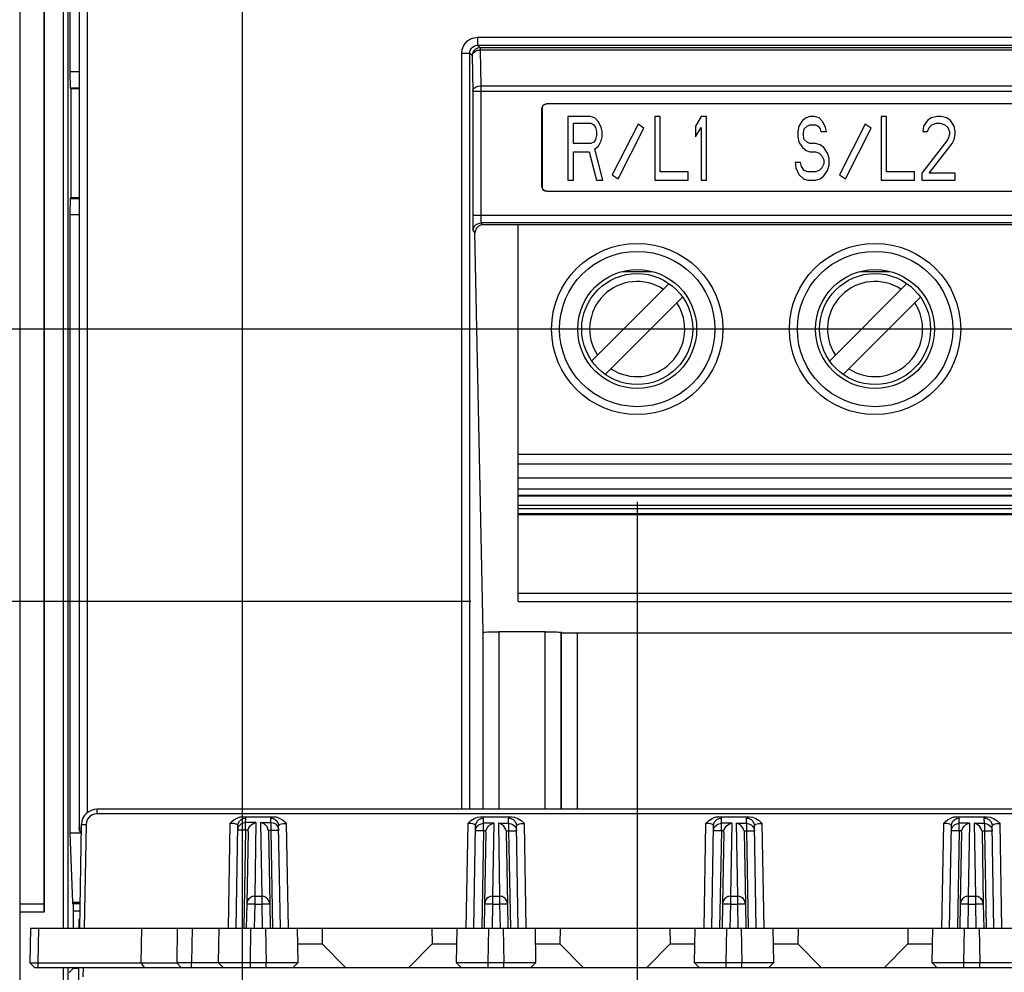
# Model space of a CAD drawing. Extents: x 0 to 420, y 0 to 297.
# Tile 71 of 86: x 259 to 279, y 171 to 191. Entities that reach past the tile are written whole.
import ezdxf

# ---------------------------------------------------------------- set-up
doc = ezdxf.new("R2010")
doc.units = 0
doc.header["$LTSCALE"] = 23.1
doc.layers.get('0').update_dxf_attribs({"linetype": 'CONTINUOUS'})
doc.layers.add('ALL_DIM', color=7, linetype='CONTINUOUS')
doc.layers.add('ALL_FEATURES', color=7, linetype='CONTINUOUS')
doc.dimstyles.get("Standard").update_dxf_attribs({"dimtxt": 2.5, "dimasz": 2.5, "dimexe": 1.25, "dimexo": 0.625, "dimtad": 1, "dimcen": 2.5, "dimazin": 3, "dimtfac": 1, "dimtmove": 0, "dimatfit": 3})

# ---------------------------------------------------------------- blocks, each defined once
blk = doc.blocks.new('_OPEN')
at = {"color": 0, "linetype": 'BYBLOCK'}
for p, q in [((0, 0), (-1, 0.25)), ((-1, -0.25), (0, 0)), ((-1, 0), (0, 0))]:
    blk.add_line(p, q, dxfattribs=at)
blk = doc.blocks.new('*D7')
at = {"layer": 'ALL_DIM', "color": 2, "linetype": 'CONTINUOUS'}
for p, q in [((271.723, 180.931), (271.723, 145.138)), ((263.423, 155.971), (263.423, 145.138)), ((263.423, 146.138), (250.285, 146.138)), ((250.285, 146.138), (267.573, 146.138)), ((276.723, 146.138), (267.573, 146.138)), ((271.723, 146.138), (276.723, 146.138))]:
    blk.add_line(p, q, dxfattribs=at)
at = {"layer": 'ALL_DIM', "color": 2, "linetype": 'CONTINUOUS', "xscale": 2, "yscale": 2, "zscale": 2}
blk.add_blockref('_OPEN', (263.423, 146.138), dxfattribs=at)
at = {"layer": 'ALL_DIM', "color": 2, "linetype": 'CONTINUOUS', "xscale": 2, "yscale": 2, "zscale": 2, "rotation": 180}
blk.add_blockref('_OPEN', (271.723, 146.138), dxfattribs=at)
blk = doc.blocks.new('*D8')
at = {"layer": 'ALL_DIM', "color": 2, "linetype": 'CONTINUOUS'}
for p, q in [((271.723, 180.567), (271.723, 139.138)), ((291.723, 180.237), (291.723, 176.222)), ((291.723, 176.222), (293.347, 174.342)), ((293.347, 174.342), (293.347, 139.138)), ((271.723, 140.138), (266.723, 140.138)), ((266.723, 140.138), (282.535, 140.138)), ((331.809, 140.138), (282.535, 140.138)), ((293.347, 140.138), (331.809, 140.138))]:
    blk.add_line(p, q, dxfattribs=at)
at = {"layer": 'ALL_DIM', "color": 2, "linetype": 'CONTINUOUS', "xscale": 2, "yscale": 2, "zscale": 2}
blk.add_blockref('_OPEN', (271.723, 140.138), dxfattribs=at)
at = {"layer": 'ALL_DIM', "color": 2, "linetype": 'CONTINUOUS', "xscale": 2, "yscale": 2, "zscale": 2, "rotation": 180}
blk.add_blockref('_OPEN', (293.347, 140.138), dxfattribs=at)
blk = doc.blocks.new('*D9')
at = {"layer": 'ALL_DIM', "color": 2, "linetype": 'CONTINUOUS'}
for p, q in [((309.223, 176.371), (309.223, 129.138)), ((263.423, 153.338), (263.423, 120.097)), ((309.223, 125.138), (309.223, 120.097)), ((263.423, 121.097), (286.323, 121.097)), ((309.223, 121.097), (286.323, 121.097))]:
    blk.add_line(p, q, dxfattribs=at)
at = {"layer": 'ALL_DIM', "color": 2, "linetype": 'CONTINUOUS', "xscale": 2, "yscale": 2, "zscale": 2, "rotation": 180}
blk.add_blockref('_OPEN', (263.423, 121.097), dxfattribs=at)
at = {"layer": 'ALL_DIM', "color": 2, "linetype": 'CONTINUOUS', "xscale": 2, "yscale": 2, "zscale": 2}
blk.add_blockref('_OPEN', (309.223, 121.097), dxfattribs=at)
blk = doc.blocks.new('*D13')
at = {"layer": 'ALL_DIM', "color": 2, "linetype": 'CONTINUOUS'}
for p, q in [((273.395, 225.805), (244.147, 225.805)), ((245.147, 225.805), (245.147, 192.971)), ((245.147, 160.138), (245.147, 192.971)), ((259.256, 160.138), (244.147, 160.138))]:
    blk.add_line(p, q, dxfattribs=at)
at = {"layer": 'ALL_DIM', "color": 2, "linetype": 'CONTINUOUS', "xscale": 2, "yscale": 2, "zscale": 2}
for p, rotation in [((245.147, 225.805), 90), ((245.147, 160.138), 270)]:
    blk.add_blockref('_OPEN', p, dxfattribs=dict(at, rotation=rotation))
blk = doc.blocks.new('*D14')
at = {"layer": 'ALL_DIM', "color": 2, "linetype": 'CONTINUOUS'}
for p, q in [((263.423, 164.305), (263.423, 268.448)), ((276.29, 228.7), (276.29, 268.448)), ((263.423, 267.448), (250.425, 267.448)), ((250.425, 267.448), (269.856, 267.448)), ((281.29, 267.448), (269.856, 267.448)), ((276.29, 267.448), (281.29, 267.448))]:
    blk.add_line(p, q, dxfattribs=at)
at = {"layer": 'ALL_DIM', "color": 2, "linetype": 'CONTINUOUS', "xscale": 2, "yscale": 2, "zscale": 2}
blk.add_blockref('_OPEN', (263.423, 267.448), dxfattribs=at)
at = {"layer": 'ALL_DIM', "color": 2, "linetype": 'CONTINUOUS', "xscale": 2, "yscale": 2, "zscale": 2, "rotation": 180}
blk.add_blockref('_OPEN', (276.29, 267.448), dxfattribs=at)
blk = doc.blocks.new('*D23')
at = {"layer": 'ALL_DIM', "color": 2, "linetype": 'CONTINUOUS'}
for p, q in [((268.223, 178.838), (250.704, 178.838)), ((251.704, 178.838), (251.704, 169.488)), ((251.704, 160.138), (251.704, 169.488)), ((259.256, 160.138), (250.704, 160.138))]:
    blk.add_line(p, q, dxfattribs=at)
at = {"layer": 'ALL_DIM', "color": 2, "linetype": 'CONTINUOUS', "xscale": 2, "yscale": 2, "zscale": 2}
for p, rotation in [((251.704, 178.838), 90), ((251.704, 160.138), 270)]:
    blk.add_blockref('_OPEN', p, dxfattribs=dict(at, rotation=rotation))
blk = doc.blocks.new('*D24')
at = {"layer": 'ALL_DIM', "color": 2, "linetype": 'CONTINUOUS'}
for p, q in [((251.704, 184.565), (251.704, 195.597)), ((251.704, 195.597), (251.704, 181.701)), ((290.962, 184.565), (250.704, 184.565)), ((251.704, 173.838), (251.704, 181.701)), ((268.223, 178.838), (250.704, 178.838)), ((251.704, 178.838), (251.704, 173.838))]:
    blk.add_line(p, q, dxfattribs=at)
at = {"layer": 'ALL_DIM', "color": 2, "linetype": 'CONTINUOUS', "xscale": 2, "yscale": 2, "zscale": 2}
for p, rotation in [((251.704, 184.565), 270), ((251.704, 178.838), 90)]:
    blk.add_blockref('_OPEN', p, dxfattribs=dict(at, rotation=rotation))
blk = doc.blocks.new('*D34')
at = {"layer": 'ALL_DIM', "color": 2, "linetype": 'CONTINUOUS'}
for p, q in [((301.456, 181.248), (301.456, 126.138)), ((263.423, 155.971), (263.423, 126.138)), ((263.423, 127.138), (282.44, 127.138)), ((301.456, 127.138), (282.44, 127.138))]:
    blk.add_line(p, q, dxfattribs=at)
at = {"layer": 'ALL_DIM', "color": 2, "linetype": 'CONTINUOUS', "xscale": 2, "yscale": 2, "zscale": 2, "rotation": 180}
blk.add_blockref('_OPEN', (263.423, 127.138), dxfattribs=at)
at = {"layer": 'ALL_DIM', "color": 2, "linetype": 'CONTINUOUS', "xscale": 2, "yscale": 2, "zscale": 2}
blk.add_blockref('_OPEN', (301.456, 127.138), dxfattribs=at)

msp = doc.modelspace()

# ---------------------------------------------------------------- linework, layer by layer
at = {"layer": 'ALL_FEATURES', "color": 7, "linetype": 'CONTINUOUS'}
for p, q in [((259.248, 256.942), (259.248, 172.48)), ((259.256, 256.948), (259.256, 172.305)), ((258.756, 161.64), (258.756, 256.465)), ((259.804, 189.971), (259.804, 204.805)), ((259.99, 204.798), (259.99, 174.076)), ((259.808, 189.632), (259.804, 189.971)), ((259.99, 189.971), (259.804, 189.971)), ((259.808, 189.632), (259.819, 189.616)), ((259.99, 189.632), (259.808, 189.632)), ((259.819, 189.616), (259.819, 187.327)), ((259.99, 189.616), (259.819, 189.616)), ((269.72, 187.562), (269.72, 189.201)), ((269.723, 189.198), (269.723, 187.565)), ((283.626, 189.301), (269.82, 189.301)), ((283.623, 189.298), (269.823, 189.298)), ((270.265, 189.031), (270.265, 187.698)), ((270.731, 189.031), (270.265, 189.031)), ((270.829, 189.003), (270.731, 189.031)), ((270.906, 188.918), (270.829, 189.003)), ((272.093, 189.031), (272.093, 187.698)), ((272.209, 189.031), (272.093, 189.031)), ((272.209, 187.868), (272.209, 189.031)), ((273.065, 189.031), (272.948, 188.833)), ((273.181, 189.031), (273.065, 189.031)), ((273.181, 187.698), (273.181, 189.031)), ((275.275, 189.003), (275.197, 188.946)), ((275.352, 189.031), (275.275, 189.003)), ((275.45, 189.031), (275.352, 189.031)), ((275.547, 189.003), (275.45, 189.031)), ((275.625, 188.918), (275.547, 189.003)), ((276.85, 189.031), (276.85, 187.698)), ((276.966, 189.031), (276.85, 189.031)), ((276.966, 187.868), (276.966, 189.031)), ((277.9, 189.003), (277.822, 188.946)), ((278.036, 189.031), (277.9, 189.003)), ((278.113, 189.031), (278.036, 189.031)), ((278.23, 189.003), (278.113, 189.031)), ((278.308, 188.946), (278.23, 189.003)), ((270.381, 188.464), (270.381, 188.89)), ((270.381, 188.89), (270.751, 188.89)), ((270.751, 188.89), (270.809, 188.861)), ((270.809, 188.861), (270.848, 188.804)), ((270.848, 188.804), (270.868, 188.719)), ((270.965, 188.804), (270.906, 188.918)), ((270.984, 188.719), (270.965, 188.804)), ((271.74, 188.873), (271.198, 187.809)), ((271.323, 187.724), (271.865, 188.787)), ((271.865, 188.787), (271.74, 188.873)), ((272.948, 188.833), (272.948, 188.606)), ((272.948, 188.606), (273.065, 188.804)), ((273.065, 188.804), (273.065, 187.698)), ((275.119, 188.833), (275.1, 188.719)), ((275.197, 188.946), (275.119, 188.833)), ((275.216, 188.691), (275.236, 188.776)), ((275.236, 188.776), (275.294, 188.833)), ((275.294, 188.833), (275.352, 188.861)), ((275.352, 188.861), (275.469, 188.861)), ((275.469, 188.861), (275.527, 188.833)), ((275.527, 188.833), (275.566, 188.776)), ((275.566, 188.776), (275.586, 188.719)), ((275.683, 188.804), (275.625, 188.918)), ((275.702, 188.719), (275.683, 188.804)), ((276.516, 188.873), (275.975, 187.809)), ((276.1, 187.724), (276.641, 188.787)), ((276.641, 188.787), (276.516, 188.873)), ((277.744, 188.833), (277.725, 188.719)), ((277.822, 188.946), (277.744, 188.833)), ((277.822, 188.719), (277.861, 188.804)), ((277.861, 188.804), (277.919, 188.861)), ((277.919, 188.861), (278.016, 188.89)), ((278.016, 188.89), (278.094, 188.89)), ((278.094, 188.89), (278.191, 188.861)), ((278.191, 188.861), (278.25, 188.804)), ((278.25, 188.804), (278.288, 188.719)), ((278.386, 188.833), (278.308, 188.946)), ((278.405, 188.719), (278.386, 188.833)), ((270.868, 188.634), (270.848, 188.549)), ((270.868, 188.719), (270.868, 188.634)), ((270.965, 188.521), (270.984, 188.606)), ((270.984, 188.606), (270.984, 188.719)), ((275.1, 188.719), (275.1, 188.606)), ((275.1, 188.606), (275.119, 188.492)), ((275.216, 188.634), (275.216, 188.691)), ((275.236, 188.549), (275.216, 188.634)), ((275.586, 188.719), (275.702, 188.719)), ((277.725, 188.719), (277.822, 188.719)), ((278.288, 188.663), (278.25, 188.549)), ((278.288, 188.719), (278.288, 188.663)), ((278.386, 188.549), (278.405, 188.663)), ((278.405, 188.663), (278.405, 188.719)), ((270.751, 188.464), (270.381, 188.464)), ((270.809, 188.492), (270.751, 188.464)), ((270.848, 188.549), (270.809, 188.492)), ((270.829, 188.351), (270.906, 188.407)), ((271.004, 187.698), (270.829, 188.351)), ((270.906, 188.407), (270.965, 188.521)), ((275.119, 188.492), (275.197, 188.379)), ((275.197, 188.379), (275.275, 188.322)), ((275.294, 188.492), (275.236, 188.549)), ((275.352, 188.464), (275.294, 188.492)), ((275.469, 188.464), (275.352, 188.464)), ((275.566, 188.436), (275.469, 188.464)), ((275.644, 188.379), (275.566, 188.436)), ((275.722, 188.265), (275.644, 188.379)), ((278.25, 188.549), (277.705, 187.84)), ((277.861, 187.84), (278.347, 188.464)), ((278.347, 188.464), (278.386, 188.549)), ((270.381, 187.698), (270.381, 188.294)), ((270.381, 188.294), (270.712, 188.294)), ((270.712, 188.294), (270.868, 187.698)), ((275.275, 188.322), (275.352, 188.294)), ((275.352, 188.294), (275.469, 188.294)), ((275.469, 188.294), (275.547, 188.265)), ((275.547, 188.265), (275.605, 188.209)), ((275.605, 188.209), (275.644, 188.124)), ((275.761, 188.152), (275.722, 188.265)), ((275.761, 188.01), (275.761, 188.152)), ((275.041, 188.067), (275.061, 187.953)), ((275.158, 188.067), (275.041, 188.067)), ((275.061, 187.953), (275.119, 187.812)), ((275.177, 187.982), (275.158, 188.067)), ((275.236, 187.897), (275.177, 187.982)), ((275.605, 187.953), (275.547, 187.897)), ((275.644, 188.039), (275.605, 187.953)), ((275.644, 188.124), (275.644, 188.039)), ((275.722, 187.897), (275.761, 188.01)), ((271.198, 187.809), (271.323, 187.724)), ((272.793, 187.868), (272.209, 187.868)), ((272.793, 187.698), (272.793, 187.868)), ((275.119, 187.812), (275.216, 187.726)), ((275.216, 187.726), (275.313, 187.698)), ((275.313, 187.868), (275.236, 187.897)), ((275.469, 187.868), (275.313, 187.868)), ((275.547, 187.897), (275.469, 187.868)), ((275.469, 187.698), (275.566, 187.726)), ((275.566, 187.726), (275.644, 187.783)), ((275.644, 187.783), (275.722, 187.897)), ((275.975, 187.809), (276.1, 187.724)), ((277.55, 187.868), (276.966, 187.868)), ((277.55, 187.698), (277.55, 187.868)), ((277.705, 187.84), (277.705, 187.698)), ((278.405, 187.84), (277.861, 187.84)), ((278.405, 187.698), (278.405, 187.84)), ((270.265, 187.698), (270.381, 187.698)), ((270.868, 187.698), (271.004, 187.698)), ((272.093, 187.698), (272.793, 187.698)), ((273.065, 187.698), (273.181, 187.698)), ((275.313, 187.698), (275.469, 187.698)), ((276.85, 187.698), (277.55, 187.698)), ((277.705, 187.698), (278.405, 187.698)), ((259.804, 186.971), (259.808, 187.311)), ((259.808, 187.311), (259.819, 187.327)), ((259.808, 187.311), (259.99, 187.311)), ((259.819, 187.327), (259.99, 187.327)), ((269.82, 187.462), (283.626, 187.462)), ((269.823, 187.465), (283.623, 187.465)), ((259.804, 173.971), (259.804, 186.971)), ((259.804, 186.971), (259.99, 186.971)), ((294.583, 186.754), (268.48, 186.754)), ((269.223, 178.838), (269.223, 186.754)), ((268.488, 178.198), (268.313, 186.588)), ((271.413, 185.774), (272.033, 185.774)), ((276.413, 185.774), (277.033, 185.774)), ((270.769, 183.893), (272.394, 185.519)), ((275.769, 183.893), (277.394, 185.519)), ((271.052, 183.611), (272.677, 185.236)), ((276.052, 183.611), (277.677, 185.236)), ((294.223, 181.427), (269.223, 181.427)), ((269.223, 181.07), (294.223, 181.07)), ((294.223, 181.053), (269.223, 181.053)), ((269.223, 180.859), (294.223, 180.859)), ((294.223, 180.682), (269.223, 180.682)), ((294.223, 180.67), (269.223, 180.67)), ((269.223, 180.667), (294.223, 180.667)), ((294.223, 180.659), (269.223, 180.659)), ((269.223, 178.838), (294.223, 178.838)), ((268.48, 178.192), (268.492, 178.194)), ((269.791, 178.198), (268.813, 178.198)), ((270.134, 178.183), (270.125, 178.192)), ((270.467, 178.177), (294.393, 178.177)), ((330.475, 174.471), (260.371, 174.471)), ((330.475, 174.373), (260.371, 174.373)), ((263.432, 174.311), (264.081, 174.311)), ((268.432, 174.311), (269.081, 174.311)), ((273.432, 174.311), (274.081, 174.311)), ((278.432, 174.311), (279.081, 174.311)), ((260.038, 174.144), (260, 171.971)), ((260.138, 174.144), (260.1, 171.971)), ((263.29, 171.971), (263.327, 174.12)), ((264.223, 171.971), (264.186, 174.12)), ((268.29, 171.971), (268.327, 174.12)), ((269.223, 171.971), (269.186, 174.12)), ((273.29, 171.971), (273.327, 174.12)), ((274.223, 171.971), (274.186, 174.12)), ((278.29, 171.971), (278.327, 174.12)), ((279.223, 171.971), (279.186, 174.12)), ((259.859, 172.511), (259.804, 173.971)), ((259.804, 173.971), (260.029, 173.971)), ((263.542, 174.003), (263.515, 172.478)), ((263.971, 174.003), (263.998, 172.478)), ((268.542, 173.986), (268.515, 172.478)), ((268.971, 173.986), (268.998, 172.478)), ((273.542, 173.986), (273.515, 172.478)), ((273.971, 173.986), (273.998, 172.478)), ((278.542, 173.986), (278.515, 172.478)), ((278.971, 173.986), (278.998, 172.478)), ((263.682, 172.638), (263.831, 172.638)), ((268.682, 172.638), (268.831, 172.638)), ((273.682, 172.638), (273.831, 172.638)), ((278.682, 172.638), (278.831, 172.638)), ((258.756, 172.48), (259.248, 172.48)), ((259.248, 172.48), (259.251, 172.311)), ((259.872, 172.463), (259.861, 172.479)), ((259.872, 171.971), (259.872, 172.463)), ((263.515, 172.474), (263.506, 171.971)), ((263.998, 172.474), (264.006, 171.971)), ((268.515, 172.474), (268.506, 171.971)), ((268.998, 172.474), (269.006, 171.971)), ((273.515, 172.474), (273.506, 171.971)), ((273.998, 172.474), (274.006, 171.971)), ((278.515, 172.474), (278.506, 171.971)), ((278.998, 172.474), (279.006, 171.971)), ((258.756, 172.311), (259.251, 172.311)), ((259.256, 172.305), (258.756, 172.305)), ((259.256, 172.305), (259.251, 172.311)), ((260.006, 172.328), (259.872, 172.328)), ((259.99, 172.158), (260.004, 172.172)), ((259.99, 171.971), (259.99, 172.158)), ((258.971, 171.971), (258.958, 171.238)), ((258.971, 171.971), (331.875, 171.971)), ((261.3, 171.971), (261.291, 171.238)), ((262.925, 171.238), (262.938, 171.971)), ((264.575, 171.971), (264.588, 171.238)), ((265.104, 171.971), (265.099, 171.638)), ((267.409, 171.971), (267.414, 171.638)), ((267.925, 171.238), (267.938, 171.971)), ((269.575, 171.971), (269.588, 171.238)), ((270.104, 171.971), (270.099, 171.638)), ((272.409, 171.971), (272.414, 171.638)), ((272.925, 171.238), (272.938, 171.971)), ((274.575, 171.971), (274.588, 171.238)), ((275.104, 171.971), (275.099, 171.638)), ((277.409, 171.971), (277.414, 171.638)), ((277.925, 171.238), (277.938, 171.971)), ((264.581, 171.638), (265.099, 171.638)), ((265.099, 171.638), (265.59, 171.138)), ((266.923, 171.138), (267.414, 171.638)), ((267.414, 171.638), (267.932, 171.638)), ((269.581, 171.638), (270.099, 171.638)), ((270.099, 171.638), (270.59, 171.138)), ((271.923, 171.138), (272.414, 171.638)), ((272.414, 171.638), (272.932, 171.638)), ((274.581, 171.638), (275.099, 171.638)), ((275.099, 171.638), (275.59, 171.138)), ((276.923, 171.138), (277.414, 171.638)), ((277.414, 171.638), (277.932, 171.638)), ((258.958, 171.238), (259.056, 171.138)), ((259.125, 171.238), (262.043, 171.238)), ((261.291, 171.238), (261.359, 171.138)), ((262.925, 171.238), (262.356, 171.238)), ((263.023, 171.138), (262.925, 171.238)), ((263.922, 171.238), (263.591, 171.238)), ((264.49, 171.138), (264.588, 171.238)), ((268.023, 171.138), (267.925, 171.238)), ((268.922, 171.238), (268.591, 171.238)), ((269.49, 171.138), (269.588, 171.238)), ((273.023, 171.138), (272.925, 171.238)), ((273.922, 171.238), (273.591, 171.238)), ((274.49, 171.138), (274.588, 171.238)), ((278.023, 171.138), (277.925, 171.238)), ((278.922, 171.238), (278.591, 171.238)), ((259.056, 171.138), (331.79, 171.138)), ((259.872, 171.128), (259.782, 171.038)), ((259.872, 171.128), (259.872, 171.138)), ((259.872, 171.128), (259.985, 171.128)), ((259.958, 169.571), (259.986, 171.138)), ((260.08, 170.942), (260.086, 171.138))]:
    msp.add_line(p, q, dxfattribs=at)
at = {"layer": 'ALL_FEATURES', "color": 9, "linetype": 'CONTINUOUS'}
for p, q in [((259.658, 205.521), (259.658, 171.971)), ((259.758, 205.52), (259.758, 171.971)), ((260.002, 174.076), (260.002, 204.786)), ((260.168, 174.399), (260.168, 204.786)), ((268.369, 190.698), (268.369, 190.532)), ((268.369, 190.698), (322.477, 190.698)), ((268.369, 190.532), (268.421, 190.48)), ((268.369, 190.532), (322.477, 190.532)), ((268.421, 190.48), (268.421, 190.431)), ((322.426, 190.48), (268.421, 190.48)), ((268.421, 190.431), (268.433, 189.68)), ((322.426, 190.431), (268.421, 190.431)), ((268.036, 174.471), (268.036, 190.365)), ((268.036, 190.365), (268.203, 190.365)), ((268.203, 190.365), (268.254, 190.314)), ((268.203, 174.471), (268.203, 190.365)), ((268.254, 190.314), (268.267, 189.563)), ((268.433, 189.68), (268.433, 186.962)), ((268.433, 189.68), (322.413, 189.68)), ((268.267, 189.563), (268.267, 186.962)), ((268.267, 189.563), (322.579, 189.563)), ((268.267, 186.962), (299.487, 186.962)), ((268.439, 186.795), (268.48, 186.754)), ((299.487, 186.795), (268.439, 186.795)), ((268.273, 186.629), (268.313, 186.588)), ((294.223, 181.929), (269.223, 181.929)), ((269.223, 181.732), (294.223, 181.732)), ((294.223, 181.201), (269.223, 181.201)), ((269.223, 180.792), (294.223, 180.792)), ((294.223, 179.007), (269.223, 179.007)), ((268.48, 178.192), (268.48, 174.471)), ((268.813, 178.198), (268.813, 174.471)), ((269.791, 174.471), (269.791, 178.198)), ((270.125, 174.471), (270.125, 178.192)), ((270.134, 174.471), (270.134, 178.183)), ((270.467, 174.471), (270.467, 178.177)), ((260.371, 174.373), (260.371, 174.471)), ((263.492, 174.19), (263.494, 174.281)), ((264.021, 174.19), (264.019, 174.281)), ((268.492, 174.173), (268.494, 174.281)), ((269.021, 174.173), (269.019, 174.281)), ((273.492, 174.173), (273.494, 174.281)), ((274.021, 174.173), (274.019, 174.281)), ((278.492, 174.173), (278.494, 174.281)), ((279.021, 174.173), (279.019, 174.281)), ((259.99, 174.076), (260.037, 174.076)), ((260.138, 174.144), (260.038, 174.144)), ((263.162, 174.17), (263.123, 171.971)), ((263.492, 174.028), (263.492, 174.19)), ((263.709, 174.19), (263.492, 174.19)), ((263.709, 174.19), (263.682, 172.64)), ((263.804, 174.19), (263.831, 172.64)), ((263.804, 174.19), (264.021, 174.19)), ((264.021, 174.19), (264.021, 174.028)), ((264.39, 171.971), (264.351, 174.17)), ((268.162, 174.17), (268.123, 171.971)), ((268.709, 174.173), (268.492, 174.173)), ((268.492, 174.012), (268.492, 174.173)), ((268.709, 174.173), (268.682, 172.64)), ((268.804, 174.173), (269.021, 174.173)), ((268.804, 174.173), (268.831, 172.64)), ((269.021, 174.173), (269.021, 174.012)), ((269.39, 171.971), (269.351, 174.17)), ((273.162, 174.17), (273.123, 171.971)), ((273.709, 174.173), (273.492, 174.173)), ((273.492, 174.012), (273.492, 174.173)), ((273.709, 174.173), (273.682, 172.64)), ((273.804, 174.173), (274.021, 174.173)), ((273.804, 174.173), (273.831, 172.64)), ((274.021, 174.173), (274.021, 174.012)), ((274.39, 171.971), (274.351, 174.17)), ((278.162, 174.17), (278.123, 171.971)), ((278.709, 174.173), (278.492, 174.173)), ((278.492, 174.012), (278.492, 174.173)), ((278.709, 174.173), (278.682, 172.64)), ((278.804, 174.173), (279.021, 174.173)), ((278.804, 174.173), (278.831, 172.64)), ((279.021, 174.173), (279.021, 174.012)), ((279.39, 171.971), (279.351, 174.17)), ((263.492, 174.028), (263.456, 171.971)), ((263.544, 174.028), (263.492, 174.028)), ((263.969, 174.028), (264.021, 174.028)), ((264.021, 174.028), (264.057, 171.971)), ((268.492, 174.012), (268.456, 171.971)), ((268.544, 174.012), (268.492, 174.012)), ((268.969, 174.012), (269.021, 174.012)), ((269.021, 174.012), (269.057, 171.971)), ((273.492, 174.012), (273.456, 171.971)), ((273.544, 174.012), (273.492, 174.012)), ((273.969, 174.012), (274.021, 174.012)), ((274.021, 174.012), (274.057, 171.971)), ((278.492, 174.012), (278.456, 171.971)), ((278.544, 174.012), (278.492, 174.012)), ((278.969, 174.012), (279.021, 174.012)), ((279.021, 174.012), (279.057, 171.971)), ((263.682, 172.638), (263.682, 172.474)), ((263.831, 172.638), (263.831, 172.474)), ((268.682, 172.638), (268.682, 172.474)), ((268.831, 172.638), (268.831, 172.474)), ((273.682, 172.638), (273.682, 172.474)), ((273.831, 172.638), (273.831, 172.474)), ((278.682, 172.638), (278.682, 172.474)), ((278.831, 172.638), (278.831, 172.474)), ((260.01, 172.511), (259.859, 172.511)), ((260.009, 172.479), (259.861, 172.479)), ((263.524, 172.528), (263.515, 172.478)), ((263.682, 172.474), (263.673, 171.971)), ((263.682, 172.474), (263.831, 172.474)), ((263.831, 172.474), (263.84, 171.971)), ((263.998, 172.478), (263.989, 172.528)), ((268.524, 172.528), (268.515, 172.478)), ((268.682, 172.474), (268.673, 171.971)), ((268.682, 172.474), (268.831, 172.474)), ((268.831, 172.474), (268.84, 171.971)), ((268.998, 172.478), (268.989, 172.528)), ((273.524, 172.528), (273.515, 172.478)), ((273.682, 172.474), (273.673, 171.971)), ((273.682, 172.474), (273.831, 172.474)), ((273.831, 172.474), (273.84, 171.971)), ((273.998, 172.478), (273.989, 172.528)), ((278.524, 172.528), (278.515, 172.478)), ((278.682, 172.474), (278.673, 171.971)), ((278.682, 172.474), (278.831, 172.474)), ((278.831, 172.474), (278.84, 171.971)), ((278.998, 172.478), (278.989, 172.528)), ((259.138, 171.971), (259.125, 171.238)), ((262.052, 171.971), (262.043, 171.238)), ((262.365, 171.971), (262.356, 171.238)), ((263.591, 171.238), (263.604, 171.971)), ((263.909, 171.971), (263.922, 171.238)), ((268.591, 171.238), (268.604, 171.971)), ((268.909, 171.971), (268.922, 171.238)), ((273.591, 171.238), (273.604, 171.971)), ((273.909, 171.971), (273.922, 171.238)), ((278.591, 171.238), (278.604, 171.971)), ((278.909, 171.971), (278.922, 171.238)), ((259.125, 171.238), (259.125, 171.138)), ((262.136, 171.138), (262.043, 171.238)), ((262.356, 171.138), (262.356, 171.238)), ((263.591, 171.138), (263.591, 171.238)), ((263.922, 171.138), (263.922, 171.238)), ((268.591, 171.138), (268.591, 171.238)), ((268.922, 171.138), (268.922, 171.238)), ((273.591, 171.138), (273.591, 171.238)), ((273.922, 171.138), (273.922, 171.238)), ((278.591, 171.138), (278.591, 171.238)), ((278.922, 171.138), (278.922, 171.238)), ((259.658, 171.138), (259.658, 165.627)), ((259.758, 171.138), (259.758, 165.628))]:
    msp.add_line(p, q, dxfattribs=at)
for points in [[(268.036, 190.365), (268.044, 190.439), (268.069, 190.509), (268.108, 190.571), (268.159, 190.624), (268.222, 190.664), (268.294, 190.69), (268.369, 190.698)], [(268.203, 190.365), (268.207, 190.402), (268.219, 190.437), (268.238, 190.468), (268.264, 190.494), (268.296, 190.515), (268.332, 190.527), (268.369, 190.532)], [(268.421, 190.48), (268.369, 190.472), (268.323, 190.449), (268.286, 190.412), (268.262, 190.365), (268.254, 190.314)], [(268.254, 190.314), (268.263, 190.35), (268.286, 190.382), (268.323, 190.408), (268.369, 190.425), (268.421, 190.431)], [(268.267, 189.563), (268.275, 189.599), (268.299, 189.631), (268.336, 189.657), (268.382, 189.674), (268.433, 189.68)], [(268.267, 186.962), (268.267, 186.887), (268.267, 186.817), (268.268, 186.753), (268.269, 186.701), (268.27, 186.663), (268.271, 186.639), (268.273, 186.629)], [(268.433, 186.962), (268.434, 186.924), (268.434, 186.889), (268.435, 186.857), (268.436, 186.831), (268.437, 186.813), (268.438, 186.8), (268.439, 186.795)], [(268.273, 186.629), (268.281, 186.68), (268.304, 186.727), (268.341, 186.763), (268.388, 186.787), (268.439, 186.795)], [(263.327, 174.12), (263.336, 174.17), (263.36, 174.215), (263.397, 174.251), (263.443, 174.274), (263.494, 174.281)], [(263.494, 174.281), (263.487, 174.292), (263.465, 174.302), (263.432, 174.311)], [(264.019, 174.281), (264.026, 174.292), (264.047, 174.302), (264.081, 174.311)], [(264.019, 174.281), (264.07, 174.274), (264.116, 174.251), (264.153, 174.215), (264.177, 174.17), (264.186, 174.12)], [(268.327, 174.12), (268.336, 174.17), (268.36, 174.215), (268.397, 174.251), (268.443, 174.274), (268.494, 174.281)], [(268.494, 174.281), (268.487, 174.292), (268.465, 174.302), (268.432, 174.311)], [(269.019, 174.281), (269.026, 174.292), (269.047, 174.302), (269.081, 174.311)], [(269.019, 174.281), (269.07, 174.274), (269.116, 174.251), (269.153, 174.215), (269.177, 174.17), (269.186, 174.12)], [(273.327, 174.12), (273.336, 174.17), (273.36, 174.215), (273.397, 174.251), (273.443, 174.274), (273.494, 174.281)], [(273.494, 174.281), (273.487, 174.292), (273.465, 174.302), (273.432, 174.311)], [(274.019, 174.281), (274.026, 174.292), (274.047, 174.302), (274.081, 174.311)], [(274.019, 174.281), (274.07, 174.274), (274.116, 174.251), (274.153, 174.215), (274.177, 174.17), (274.186, 174.12)], [(278.327, 174.12), (278.336, 174.17), (278.36, 174.215), (278.397, 174.251), (278.443, 174.274), (278.494, 174.281)], [(278.494, 174.281), (278.487, 174.292), (278.465, 174.302), (278.432, 174.311)], [(279.019, 174.281), (279.026, 174.292), (279.047, 174.302), (279.081, 174.311)], [(279.019, 174.281), (279.07, 174.274), (279.116, 174.251), (279.153, 174.215), (279.177, 174.17), (279.186, 174.12)], [(260.035, 173.977), (260.033, 173.978), (260.01, 174.025), (260.002, 174.076)], [(263.327, 174.12), (263.323, 174.132), (263.311, 174.143), (263.292, 174.152), (263.266, 174.16), (263.234, 174.166), (263.199, 174.169), (263.162, 174.17)], [(263.326, 174.028), (263.334, 174.078), (263.358, 174.123), (263.395, 174.159), (263.441, 174.182), (263.492, 174.19)], [(264.021, 174.19), (264.072, 174.182), (264.118, 174.159), (264.155, 174.123), (264.179, 174.078), (264.187, 174.028)], [(264.186, 174.12), (264.19, 174.131), (264.201, 174.142), (264.22, 174.152), (264.247, 174.16), (264.278, 174.166), (264.314, 174.169), (264.351, 174.17)], [(268.327, 174.12), (268.323, 174.132), (268.311, 174.143), (268.292, 174.152), (268.266, 174.16), (268.234, 174.166), (268.199, 174.169), (268.162, 174.17)], [(268.325, 174.012), (268.334, 174.061), (268.358, 174.107), (268.395, 174.142), (268.441, 174.165), (268.492, 174.173)], [(269.021, 174.173), (269.072, 174.165), (269.118, 174.142), (269.155, 174.107), (269.179, 174.061), (269.188, 174.012)], [(269.186, 174.12), (269.19, 174.131), (269.201, 174.142), (269.22, 174.152), (269.247, 174.16), (269.278, 174.166), (269.314, 174.169), (269.351, 174.17)], [(273.327, 174.12), (273.323, 174.132), (273.311, 174.143), (273.292, 174.152), (273.266, 174.16), (273.234, 174.166), (273.199, 174.169), (273.162, 174.17)], [(273.325, 174.012), (273.334, 174.061), (273.358, 174.107), (273.395, 174.142), (273.441, 174.165), (273.492, 174.173)], [(274.021, 174.173), (274.072, 174.165), (274.118, 174.142), (274.155, 174.107), (274.179, 174.061), (274.188, 174.012)], [(274.186, 174.12), (274.19, 174.131), (274.201, 174.142), (274.22, 174.152), (274.247, 174.16), (274.278, 174.166), (274.314, 174.169), (274.351, 174.17)], [(278.327, 174.12), (278.323, 174.132), (278.311, 174.143), (278.292, 174.152), (278.266, 174.16), (278.234, 174.166), (278.199, 174.169), (278.162, 174.17)], [(278.325, 174.012), (278.334, 174.061), (278.358, 174.107), (278.395, 174.142), (278.441, 174.165), (278.492, 174.173)], [(279.021, 174.173), (279.072, 174.165), (279.118, 174.142), (279.155, 174.107), (279.179, 174.061), (279.188, 174.012)], [(279.186, 174.12), (279.19, 174.131), (279.201, 174.142), (279.22, 174.152), (279.247, 174.16), (279.278, 174.166), (279.314, 174.169), (279.351, 174.17)], [(263.492, 174.028), (263.441, 174.029), (263.394, 174.03), (263.358, 174.03), (263.334, 174.029), (263.326, 174.028)], [(264.021, 174.028), (264.072, 174.029), (264.119, 174.03), (264.155, 174.03), (264.179, 174.029), (264.187, 174.028)], [(268.492, 174.012), (268.441, 174.012), (268.394, 174.013), (268.357, 174.013), (268.334, 174.012), (268.325, 174.012)], [(269.021, 174.012), (269.072, 174.012), (269.119, 174.013), (269.156, 174.013), (269.179, 174.012), (269.188, 174.012)], [(273.492, 174.012), (273.441, 174.012), (273.394, 174.013), (273.357, 174.013), (273.334, 174.012), (273.325, 174.012)], [(274.021, 174.012), (274.072, 174.012), (274.119, 174.013), (274.156, 174.013), (274.179, 174.012), (274.188, 174.012)], [(278.492, 174.012), (278.441, 174.012), (278.394, 174.013), (278.357, 174.013), (278.334, 174.012), (278.325, 174.012)], [(279.021, 174.012), (279.072, 174.012), (279.119, 174.013), (279.156, 174.013), (279.179, 174.012), (279.188, 174.012)], [(263.682, 172.64), (263.631, 172.632), (263.585, 172.609), (263.548, 172.573), (263.524, 172.528)], [(263.989, 172.528), (263.965, 172.573), (263.928, 172.609), (263.882, 172.632), (263.831, 172.64)], [(268.682, 172.64), (268.631, 172.632), (268.585, 172.609), (268.548, 172.573), (268.524, 172.528)], [(268.989, 172.528), (268.965, 172.573), (268.928, 172.609), (268.882, 172.632), (268.831, 172.64)], [(273.682, 172.64), (273.631, 172.632), (273.585, 172.609), (273.548, 172.573), (273.524, 172.528)], [(273.989, 172.528), (273.965, 172.573), (273.928, 172.609), (273.882, 172.632), (273.831, 172.64)], [(278.682, 172.64), (278.631, 172.632), (278.585, 172.609), (278.548, 172.573), (278.524, 172.528)], [(278.989, 172.528), (278.965, 172.573), (278.928, 172.609), (278.882, 172.632), (278.831, 172.64)], [(263.682, 172.474), (263.631, 172.475), (263.584, 172.475), (263.547, 172.475), (263.523, 172.475), (263.515, 172.474)], [(263.998, 172.474), (263.989, 172.475), (263.966, 172.475), (263.929, 172.475), (263.882, 172.475), (263.831, 172.474)], [(268.682, 172.474), (268.631, 172.475), (268.584, 172.475), (268.547, 172.475), (268.523, 172.475), (268.515, 172.474)], [(268.998, 172.474), (268.989, 172.475), (268.966, 172.475), (268.929, 172.475), (268.882, 172.475), (268.831, 172.474)], [(273.682, 172.474), (273.631, 172.475), (273.584, 172.475), (273.547, 172.475), (273.523, 172.475), (273.515, 172.474)], [(273.998, 172.474), (273.989, 172.475), (273.966, 172.475), (273.929, 172.475), (273.882, 172.475), (273.831, 172.474)], [(278.682, 172.474), (278.631, 172.475), (278.584, 172.475), (278.547, 172.475), (278.523, 172.475), (278.515, 172.474)], [(278.998, 172.474), (278.989, 172.475), (278.966, 172.475), (278.929, 172.475), (278.882, 172.475), (278.831, 172.474)]]:
    msp.add_lwpolyline(points, dxfattribs=at)
at = {"layer": 'ALL_FEATURES', "color": 7, "linetype": 'CONTINUOUS'}
for points in [[(269.72, 189.201), (269.725, 189.232), (269.739, 189.26), (269.761, 189.282), (269.789, 189.296), (269.82, 189.301)], [(269.823, 189.298), (269.792, 189.293), (269.764, 189.279), (269.742, 189.257), (269.728, 189.229), (269.723, 189.198)], [(269.82, 187.462), (269.789, 187.467), (269.761, 187.481), (269.739, 187.503), (269.725, 187.531), (269.72, 187.562)], [(269.723, 187.565), (269.728, 187.534), (269.742, 187.506), (269.764, 187.484), (269.792, 187.47), (269.823, 187.465)], [(268.48, 186.754), (268.429, 186.746), (268.382, 186.723), (268.345, 186.686), (268.322, 186.64), (268.313, 186.588)], [(268.492, 178.194), (268.526, 178.195), (268.579, 178.196), (268.648, 178.197), (268.728, 178.198), (268.813, 178.198)], [(269.791, 178.198), (269.877, 178.198), (269.956, 178.197), (270.025, 178.196), (270.078, 178.195), (270.112, 178.194), (270.125, 178.192)], [(270.134, 178.183), (270.147, 178.181), (270.181, 178.18), (270.234, 178.179), (270.302, 178.178), (270.382, 178.177), (270.467, 178.177)], [(260.371, 174.373), (260.312, 174.365), (260.256, 174.343), (260.208, 174.306), (260.171, 174.259), (260.147, 174.203), (260.138, 174.144)], [(263.162, 174.17), (263.205, 174.211), (263.245, 174.243), (263.286, 174.27), (263.331, 174.291), (263.38, 174.306), (263.432, 174.311)], [(264.081, 174.311), (264.133, 174.306), (264.182, 174.291), (264.227, 174.27), (264.268, 174.244), (264.308, 174.211), (264.351, 174.17)], [(268.162, 174.17), (268.229, 174.231), (268.298, 174.276), (268.367, 174.303), (268.432, 174.311)], [(269.081, 174.311), (269.146, 174.303), (269.215, 174.276), (269.284, 174.231), (269.351, 174.17)], [(273.162, 174.17), (273.193, 174.2), (273.226, 174.229), (273.261, 174.254), (273.299, 174.277), (273.34, 174.294), (273.384, 174.306), (273.432, 174.311)], [(274.081, 174.311), (274.146, 174.303), (274.215, 174.276), (274.284, 174.231), (274.351, 174.17)], [(278.162, 174.17), (278.204, 174.21), (278.244, 174.243), (278.286, 174.269), (278.331, 174.291), (278.38, 174.306), (278.432, 174.311)], [(279.081, 174.311), (279.146, 174.303), (279.215, 174.276), (279.284, 174.231), (279.351, 174.17)], [(260.035, 173.965), (260.022, 173.978), (259.998, 174.025), (259.99, 174.076)], [(263.544, 174.028), (263.554, 174.063), (263.571, 174.098), (263.596, 174.13), (263.627, 174.157), (263.665, 174.178), (263.709, 174.19)], [(263.969, 174.028), (263.959, 174.063), (263.942, 174.098), (263.917, 174.13), (263.886, 174.157), (263.848, 174.178), (263.804, 174.19)], [(268.544, 174.012), (268.553, 174.046), (268.571, 174.081), (268.596, 174.113), (268.627, 174.14), (268.665, 174.161), (268.709, 174.173)], [(268.969, 174.012), (268.959, 174.046), (268.942, 174.081), (268.917, 174.113), (268.886, 174.14), (268.848, 174.161), (268.804, 174.173)], [(273.544, 174.012), (273.553, 174.046), (273.571, 174.081), (273.596, 174.113), (273.627, 174.14), (273.665, 174.161), (273.709, 174.173)], [(273.969, 174.012), (273.959, 174.046), (273.942, 174.081), (273.917, 174.113), (273.886, 174.14), (273.848, 174.161), (273.804, 174.173)], [(278.544, 174.012), (278.553, 174.046), (278.571, 174.081), (278.596, 174.113), (278.627, 174.14), (278.665, 174.161), (278.709, 174.173)], [(278.969, 174.012), (278.959, 174.046), (278.942, 174.081), (278.917, 174.113), (278.886, 174.14), (278.848, 174.161), (278.804, 174.173)], [(263.542, 174.003), (263.543, 174.016), (263.544, 174.028)], [(263.969, 174.028), (263.97, 174.016), (263.971, 174.003)], [(268.542, 173.986), (268.542, 173.999), (268.544, 174.012)], [(268.969, 174.012), (268.971, 173.999), (268.971, 173.986)], [(273.542, 173.986), (273.542, 173.999), (273.544, 174.012)], [(273.969, 174.012), (273.971, 173.999), (273.971, 173.986)], [(278.542, 173.986), (278.542, 173.999), (278.544, 174.012)], [(278.969, 174.012), (278.971, 173.999), (278.971, 173.986)], [(259.861, 172.479), (259.861, 172.483), (259.86, 172.494), (259.859, 172.511)], [(258.958, 171.238), (258.966, 171.239), (258.99, 171.239), (259.027, 171.239), (259.073, 171.239), (259.125, 171.238)], [(262.356, 171.238), (262.276, 171.238), (262.2, 171.238), (262.134, 171.238), (262.081, 171.238), (262.043, 171.238)], [(263.591, 171.238), (263.443, 171.238), (263.302, 171.239), (263.176, 171.239), (263.07, 171.239), (262.991, 171.239), (262.942, 171.238), (262.925, 171.238)], [(264.588, 171.238), (264.571, 171.238), (264.522, 171.239), (264.443, 171.239), (264.337, 171.239), (264.211, 171.239), (264.07, 171.238), (263.922, 171.238)], [(268.591, 171.238), (268.443, 171.238), (268.302, 171.239), (268.176, 171.239), (268.07, 171.239), (267.991, 171.239), (267.942, 171.238), (267.925, 171.238)], [(269.588, 171.238), (269.571, 171.238), (269.522, 171.239), (269.443, 171.239), (269.337, 171.239), (269.211, 171.239), (269.07, 171.238), (268.922, 171.238)], [(273.591, 171.238), (273.443, 171.238), (273.302, 171.239), (273.176, 171.239), (273.07, 171.239), (272.991, 171.239), (272.942, 171.238), (272.925, 171.238)], [(274.588, 171.238), (274.571, 171.238), (274.522, 171.239), (274.443, 171.239), (274.337, 171.239), (274.211, 171.239), (274.07, 171.238), (273.922, 171.238)], [(278.591, 171.238), (278.443, 171.238), (278.302, 171.239), (278.176, 171.239), (278.07, 171.239), (277.991, 171.239), (277.942, 171.238), (277.925, 171.238)], [(279.588, 171.238), (279.571, 171.238), (279.522, 171.239), (279.443, 171.239), (279.337, 171.239), (279.211, 171.239), (279.07, 171.238), (278.922, 171.238)]]:
    msp.add_lwpolyline(points, dxfattribs=at)
for centre, radius in [((271.723, 184.565), 1.8), ((276.723, 184.565), 1.8), ((271.723, 184.565), 1.25), ((271.723, 184.565), 1.167), ((276.723, 184.565), 1.25), ((276.723, 184.565), 1.167)]:
    msp.add_circle(centre, radius, dxfattribs=at)
at = {"layer": 'ALL_FEATURES', "color": 9, "linetype": 'CONTINUOUS'}
for centre in [(271.723, 184.565), (276.723, 184.565)]:
    msp.add_circle(centre, 1.633, dxfattribs=at)
for centre, start, end in [((271.723, 184.565), 56.537, 213.463), ((276.723, 184.565), 56.537, 213.463), ((271.723, 184.565), 236.537, 33.463), ((276.723, 184.565), 236.537, 33.463)]:
    msp.add_arc(centre, 1, start, end, dxfattribs=at)
at = {"layer": 'ALL_FEATURES', "color": 7, "linetype": 'CONTINUOUS'}
for centre, radius, start, end in [((260.371, 174.138), 0.333, 90, 179), ((263.682, 172.471), 0.167, 90, 179), ((263.831, 172.471), 0.167, 1, 90), ((268.682, 172.471), 0.167, 90, 179), ((268.831, 172.471), 0.167, 1, 90), ((273.682, 172.471), 0.167, 90, 179), ((273.831, 172.471), 0.167, 1, 90), ((278.682, 172.471), 0.167, 90, 179), ((278.831, 172.471), 0.167, 1, 90)]:
    msp.add_arc(centre, radius, start, end, dxfattribs=at)

# ---------------------------------------------------------------- dimensions: what is measured, and where the dimension line sits
at = {"layer": 'ALL_DIM', "color": 2, "linetype": 'CONTINUOUS'}
for base, p1, p2, picture, middle in [((276.29, 267.448), (263.423, 163.305), (276.29, 227.7), '*D14', (250.425, 267.448)), ((301.456, 127.138), (263.423, 156.971), (301.456, 182.248), '*D34', (275.56, 127.138)), ((271.723, 146.138), (263.423, 156.971), (271.723, 181.931), '*D7', (250.285, 146.138)), ((291.723, 140.138), (271.723, 181.567), (291.723, 181.237), '*D8', (309.793, 140.138)), ((309.223, 121.097), (263.423, 154.338), (309.223, 177.371), '*D9', (279.336, 121.097))]:
    dim = msp.add_linear_dim(base=base, p1=p1, p2=p2, dimstyle='Standard', dxfattribs=at)
    dim.commit()
    dim.dimension.update_dxf_attribs({"geometry": picture, "text_midpoint": middle, "dimtype": 128})
for base, p1, p2, angle, picture, middle in [((245.147, 160.138), (274.395, 225.805), (260.256, 160.138), 270, '*D13', (245.147, 188.843)), ((251.704, 184.565), (269.223, 178.838), (291.962, 184.565), 90, '*D24', (251.704, 184.589)), ((251.704, 178.838), (260.256, 160.138), (269.223, 178.838), 90, '*D23', (251.704, 163.984))]:
    dim = msp.add_linear_dim(base=base, p1=p1, p2=p2, angle=angle, dimstyle='Standard', dxfattribs=at)
    dim.commit()
    dim.dimension.update_dxf_attribs({"geometry": picture, "text_midpoint": middle, "dimtype": 128})

doc.saveas('drawing.dxf')
